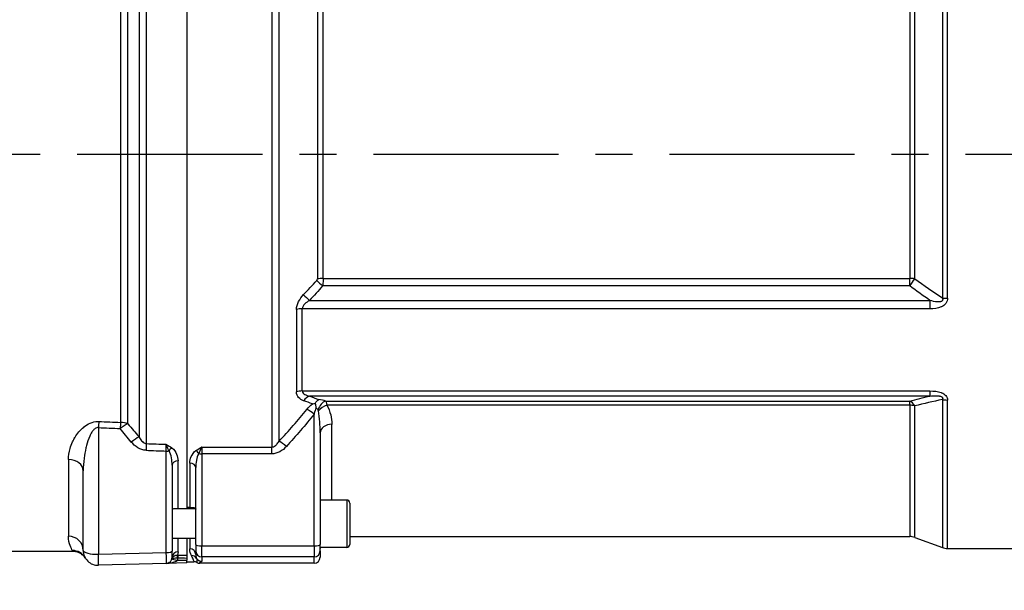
# Model space of a CAD drawing. Header units: millimetres. Extents: x 0 to 5940, y 0 to 4200.
# Tile 37 of 47: x 2401 to 2734, y 2699 to 2892. Entities that reach past the tile are written whole.
import ezdxf

# ---------------------------------------------------------------- set-up
doc = ezdxf.new("R2010")
doc.units = ezdxf.units.MM
doc.header["$LTSCALE"] = 50
doc.linetypes.add('MITTE', pattern=[2, 1.25, -0.25, 0.25, -0.25])
doc.layers.get('DEFPOINTS').update_dxf_attribs({"linetype": 'CONTINUOUS'})
for name, color, linetype in [('02-LINIE-035', 2, 'CONTINUOUS'), ('05-ACHSE', 1, 'MITTE'), ('06-MASSE1', 1, 'CONTINUOUS')]:
    doc.layers.add(name, color=color, linetype=linetype)
doc.styles.add('ACA_NORM', font='ROMANS.SHX')
doc.dimstyles.new('1-10', dxfattribs={"dimscale": 10, "dimtxt": 2.5, "dimasz": 3.5, "dimexe": 1, "dimexo": 0, "dimgap": 1, "dimtad": 1, "dimdec": 0, "dimzin": 0, "dimtxsty": 'ACA_NORM', "dimcen": 0, "dimadec": 0, "dimazin": 0, "dimtfac": 2.4, "dimtdec": 0, "dimtmove": 0, "dimatfit": 3, "dimfxl": 1, "dimtolj": 1, "dimtzin": 0, "dimarcsym": 0})

# ---------------------------------------------------------------- blocks, each defined once
blk = doc.blocks.new('*D2')
at = {"layer": '06-MASSE1', "color": 0, "lineweight": -2}
for p, q in [((4332.2, 2742.08), (4332.2, 2364.59)), ((1668.78, 2662.77), (1668.78, 2364.59)), ((4297.2, 2374.59), (1703.78, 2374.59))]:
    blk.add_line(p, q, dxfattribs=at)
at = {"layer": '06-MASSE1', "color": 0}
for points in [[(1703.78, 2380.42), (1703.78, 2368.76), (1668.78, 2374.59)], [(4297.2, 2380.42), (4297.2, 2368.76), (4332.2, 2374.59)]]:
    blk.add_solid(points, dxfattribs=at)
at = {"layer": 'DEFPOINTS', "color": 0}
for p in [(4332.2, 2742.08), (1668.78, 2662.77), (1668.78, 2374.59)]:
    blk.add_point(p, dxfattribs=at)
at = {"layer": '06-MASSE1', "color": 0, "insert": (3000.49, 2397.09), "char_height": 25, "attachment_point": 5, "style": 'ACA_NORM'}
blk.add_mtext('\\A1;2660', dxfattribs=at)

msp = doc.modelspace()

# ---------------------------------------------------------------- linework, layer by layer
at = {"layer": '02-LINIE-035'}
for p, q in [((2712.95, 2977.8), (2712.95, 2798.12)), ((2714.66, 2798.01), (2714.66, 2978.1)), ((2701.91, 2973.2), (2701.91, 2804.68)), ((2703.62, 2804.58), (2703.62, 2973.49)), ((2457.78, 2966.26), (2457.78, 2726.9)), ((2457.78, 2965.78), (2457.78, 2727.38)), ((2444.12, 2748.94), (2444.12, 2944.23)), ((2486.46, 2945.36), (2486.46, 2747.8)), ((2488.93, 2749.76), (2488.93, 2943.4)), ((2441.62, 2941.96), (2441.62, 2751.21)), ((2435.38, 2937.06), (2435.38, 2756.11)), ((2437.88, 2755.66), (2437.88, 2937.51)), ((2501.86, 2929.92), (2501.86, 2804.51)), ((2503.83, 2804.68), (2503.83, 2929.59)), ((2503.83, 2804.68), (2701.91, 2804.68)), ((2701.91, 2802.18), (2701.91, 2804.68)), ((2701.91, 2802.18), (2503.61, 2802.18)), ((2499.19, 2797.26), (2708.74, 2797.26)), ((2708.74, 2797.26), (2708.74, 2794.44)), ((2494.8, 2794.23), (2494.8, 2766.39)), ((2708.74, 2794.44), (2496.77, 2794.44)), ((2496.77, 2766.7), (2496.77, 2794.44)), ((2496.77, 2766.7), (2708.74, 2766.7)), ((2708.74, 2766.7), (2708.74, 2765)), ((2708.74, 2765), (2499.19, 2765)), ((2712.95, 2763.84), (2712.95, 2713.89)), ((2714.66, 2713.58), (2714.66, 2763.65)), ((2504.66, 2763.3), (2701.91, 2763.3)), ((2701.91, 2761.88), (2505.01, 2761.88)), ((2701.91, 2761.88), (2701.91, 2763.3)), ((2701.91, 2761.88), (2701.91, 2717.58)), ((2703.62, 2717.28), (2703.62, 2761.68)), ((2500.78, 2714.42), (2500.78, 2758.93)), ((2427.91, 2754.34), (2427.91, 2711.58)), ((2506.78, 2729.9), (2506.78, 2755.45)), ((2502.78, 2752.63), (2502.78, 2714.93)), ((2462.78, 2747.8), (2486.46, 2747.8)), ((2462.78, 2747.8), (2462.78, 2745.5)), ((2486.46, 2745.5), (2486.46, 2747.8)), ((2417.78, 2743.57), (2417.78, 2717.69)), ((2450.83, 2712.18), (2450.83, 2746.43)), ((2462.78, 2745.5), (2462.78, 2714.42)), ((2486.46, 2745.5), (2462.78, 2745.5)), ((2452.78, 2741.62), (2452.78, 2712.7)), ((2454.78, 2726.9), (2454.78, 2743.13)), ((2458.78, 2742.34), (2458.78, 2727.38)), ((2460.78, 2714.93), (2460.78, 2740.83)), ((2422.78, 2712.88), (2422.78, 2739.73)), ((2460.77, 2726.9), (2453.31, 2726.9)), ((2458.78, 2727.38), (2457.78, 2727.38)), ((2511.78, 2729.9), (2502.78, 2729.9)), ((2511.78, 2729.9), (2511.78, 2713.9)), ((2512.78, 2728.9), (2512.78, 2714.9)), ((2460.78, 2716.9), (2452.78, 2716.9)), ((2454.78, 2712.43), (2454.78, 2716.9)), ((2457.78, 2716.9), (2457.78, 2711.33)), ((2457.78, 2716.9), (2457.78, 2711.33)), ((2458.78, 2716.9), (2458.78, 2713.43)), ((2512.78, 2717.58), (2701.91, 2717.58)), ((2703.62, 2717.28), (2712.95, 2713.89)), ((2460.78, 2714.93), (2460.78, 2712.71)), ((2462.78, 2710.71), (2462.78, 2714.42)), ((2462.78, 2714.42), (2500.78, 2714.42)), ((2500.78, 2714.42), (2500.78, 2710.71)), ((2502.78, 2712.71), (2502.78, 2714.93)), ((2511.78, 2713.9), (2502.78, 2713.9)), ((2714.66, 2713.58), (2748.78, 2713.58)), ((2419.29, 2712.58), (2366.28, 2712.58)), ((2419.29, 2712.58), (2419.12, 2712.86)), ((2427.91, 2711.58), (2450.83, 2712.18)), ((2452.78, 2710.48), (2452.78, 2712.7)), ((2457.78, 2710.34), (2457.78, 2709.66)), ((2460.78, 2711.5), (2460.78, 2712.71)), ((2500.78, 2710.71), (2462.78, 2710.71)), ((2462.78, 2710.71), (2462.78, 2709.22)), ((2500.78, 2708.58), (2500.78, 2710.71)), ((2502.78, 2712.71), (2502.78, 2710.58)), ((2450.83, 2708.48), (2427.91, 2707.88)), ((2457.78, 2708.66), (2450.83, 2708.48)), ((2454.62, 2709.58), (2457.78, 2709.66)), ((2457.78, 2708.66), (2457.78, 2709.66)), ((2457.78, 2709.08), (2460.17, 2709.08)), ((2500.78, 2708.58), (2462.1, 2708.58))]:
    msp.add_line(p, q, dxfattribs=at)
for centre, radius, start, end in [((2511.78, 2728.9), 1, 0, 90), ((2701.91, 2712.58), 5, 70, 90), ((2506.78, 2713.58), 4, 175.4199, 180), ((2511.78, 2714.9), 1, 270, 0), ((2714.66, 2718.58), 5, 250, 270), ((2427.78, 2712.88), 5, 180, 271.5), ((2450.78, 2710.48), 2, 271.5, 0), ((2450.73, 2710.48), 4, 346.9921, 358.2702), ((2460.17, 2707.08), 2, 61.0569, 90.0002)]:
    msp.add_arc(centre, radius, start, end, dxfattribs=at)
for centre, major_axis, ratio, start_param, end_param in [((2500.06, 2804.18), (1.78, 0.44), 0.493243, 5.660665, 6.163089), ((2503.61, 2802.88), (3.01, -2.63), 0.131656, 4.118934, 4.82686), ((2503.83, 2803.38), (4, 0), 0.324871, 1.570796, 2.086345), ((2701.91, 2803.05), (-5, 0), 0.324871, 4.363323, 4.712389), ((2701.91, 2803.05), (-2.98, -4.02), 0.104344, 1.430775, 2.03629), ((2499.19, 2797.96), (2.94, -2.71), 0.128487, 4.101219, 4.83045), ((2714.66, 2799.83), (-5, 0), 0.365246, 1.22173, 1.570796), ((2496.77, 2792.87), (4, 0), 0.392088, 1.570796, 2.086345), ((2496.77, 2764.3), (4, 0), 0.600636, 1.570796, 2.086345), ((2499.19, 2761.24), (1.41, 3.74), 0.695306, 0.495962, 1.225194), ((2500.78, 2761.38), (6, 0), 0.417529, 0.867648, 1.311563), ((2714.66, 2766.77), (-5, 0), 0.62357, 1.22173, 1.570796), ((2500.78, 2757.64), (-3.91, 3.12), 0.205021, 4.874494, 5.546274), ((2500.78, 2757.63), (0, 3.54), 0.564899, 5.580037, 5.972839), ((2504.66, 2759.54), (-1.33, -3.77), 0.675738, 3.624077, 4.742024), ((2505.01, 2759.25), (-3.45, -2.02), 0.600795, 4.374589, 5.255159), ((2701.91, 2758.6), (1.25, -4.84), 0.564656, 2.108788, 2.714303), ((2701.91, 2758.6), (5, 0), 0.656615, 1.22173, 1.570796), ((2428.04, 2753.04), (0.21, 5), 0.038365, 0.833408, 1.310471), ((7145.05, 2847.88), (-5308.2, -36), 0.025292, 0.476228, 0.479233), ((7145.18, 2846.58), (-5308.2, -34.7), 0.024383, 0.47624, 0.479245), ((2435.38, 2752.73), (0.21, 5), 0.038269, 0.830394, 1.310457), ((2435.38, 2752.73), (3.91, 3.12), 0.220646, 0.714145, 1.429216), ((2435.38, 2752.73), (5, 0), 0.675176, 1.047198, 1.570796), ((2506.78, 2752.63), (-4, 0), 0.706433, 4.712389, 6.283185), ((2439.12, 2748.19), (3.82, 3.23), 0.216786, 0.68941, 1.423128), ((2444.12, 2745.39), (0.18, 5), 0.036867, 0.78178, 1.310259), ((7145.18, 2846.58), (-5441.86, -35.61), 0.024405, 0.527732, 0.530157), ((2450.78, 2745.7), (-0.07, 4.31), 0.0137, 4.882967, 5.483053), ((2452.7, 2746.04), (1.19, 1.61), 0.52466, 0.951527, 1.673373), ((2491.39, 2746.69), (-3.69, 3.37), 0.193992, 4.887938, 5.605783), ((2417.78, 2739.73), (5, 0), 0.768739, 0, 1.570796), ((7145.05, 2847.88), (-5441.86, -36.91), 0.025292, 0.527721, 0.530212), ((2450.78, 2746.95), (2, 0), 0.258819, 4.738569, 5.214206), ((2460.82, 2745.12), (1.18, -1.61), 0.530864, 1.463735, 2.197776), ((2462.78, 2746.02), (2, 0), 0.258819, 4.201538, 4.712389), ((2454.78, 2741.62), (-2, 0), 0.752394, 4.712389, 6.283185), ((2458.78, 2740.83), (2, 0), 0.758102, 0, 1.570796), ((2417.78, 2712.88), (5, 0), 0.961909, 0, 1.570796), ((2462.78, 2714.93), (-2, 0), 0.258819, 0, 1.570796), ((2500.78, 2714.93), (2, 0), 0.258819, 4.712389, 6.283185), ((2419.12, 2707.87), (4.33, 2.51), 0.997274, 0, 1.047153), ((2427.78, 2712.88), (-5, 0), 0.258819, 0, 1.596976), ((2427.78, 2712.88), (0.13, -5), 0.020082, 0, 1.308471), ((2450.78, 2712.7), (2, 0), 0.258819, 4.738569, 6.283185), ((2450.78, 2713.48), (-0.05, 5), 0.008031, 3.141719, 4.45019), ((2454.78, 2710.48), (-2, 0), 0.975656, 4.712389, 6.283185), ((2454.62, 2710.36), (0.028, 1), 0.153025, 0.183781, 1.571252), ((2454.78, 2710.54), (1.99, -0.03), 0.093877, 4.558013, 4.686164), ((2454.78, 2711.52), (0.99, 0), 0.180612, 4.557232, 4.686045), ((2454.75, 2710.36), (0.005, 1), 0.026177, 0.181571, 1.570922), ((3409.48, 2846.58), (-5289.1, 0), 0.026186, 1.389288, 1.389875), ((3409.5, 2846.58), (-5289.1, 0), 0.025997, 1.389288, 1.38987), ((2457.78, 2710.34), (0, -1), 0.00001, 3.321706, 4.712486), ((2458.78, 2711.5), (2, 0), 0.968372, 0, 1.570796), ((2459.33, 2709.19), (1.79, 0.89), 0.981214, 0.068658, 1.115762), ((2462.78, 2712.71), (-2, 0), 0.999657, 0, 1.570796), ((2462.78, 2711.22), (2, 0), 0.999657, 3.671679, 4.712389), ((2500.78, 2712.71), (2, 0), 0.999657, 4.712389, 6.283185), ((2500.78, 2710.58), (0, -2), 0.999657, 0, 1.570796), ((2454.96, 2709.38), (2.2, -0.77), 0.828928, 3.178562, 3.22313), ((2454.85, 2708.35), (2.1, -1.7), 0.192979, 3.185805, 3.227461), ((2454.85, 2708.35), (2.1, -1.7), 0.192979, 3.227674, 3.232154), ((2454.85, 2708.35), (2.1, -1.7), 0.192979, 3.232154, 3.232163), ((2453.7, 2709.8), (-0.955, 0.295), 0.808217, 0.016769, 0.089933), ((2454.68, 2709.58), (-1.95, 0.45), 0.005894, 0.052915, 1.545288)]:
    msp.add_ellipse(centre, major_axis=major_axis, ratio=ratio, start_param=start_param, end_param=end_param, dxfattribs=at)
for points in [[(2497.22, 2799.21), (2498.72, 2800.79), (2500.19, 2802.4), (2501.64, 2804.02)], [(2703.62, 2804.58), (2706.69, 2802.37), (2709.8, 2800.22), (2712.95, 2798.12)], [(2503.61, 2802.18), (2502.16, 2800.52), (2500.69, 2798.88), (2499.19, 2797.26)], [(2708.74, 2797.26), (2706.44, 2798.87), (2704.16, 2800.51), (2701.91, 2802.18)], [(2500.17, 2762.36), (2499.2, 2762.72), (2498.21, 2763.08), (2497.22, 2763.43)], [(2499.19, 2765), (2500.24, 2764.61), (2501.29, 2764.21), (2502.32, 2763.81)], [(2701.91, 2763.3), (2704.16, 2763.88), (2706.44, 2764.44), (2708.74, 2765)], [(2712.95, 2763.84), (2709.8, 2763.14), (2706.69, 2762.42), (2703.62, 2761.68)], [(2488.93, 2749.76), (2492.17, 2753.24), (2495.31, 2756.81), (2498.31, 2760.49)], [(2498.31, 2760.49), (2498.87, 2761.16), (2499.47, 2761.81), (2500.17, 2762.36)], [(2500.78, 2758.93), (2497.78, 2755.18), (2494.64, 2751.53), (2491.39, 2747.98)], [(2438.99, 2749.48), (2437.72, 2750.98), (2436.47, 2752.5), (2435.25, 2754.03)], [(2437.88, 2755.66), (2439.1, 2754.16), (2440.35, 2752.67), (2441.62, 2751.21)], [(2443.99, 2746.68), (2441.98, 2746.76), (2440.25, 2747.99), (2438.99, 2749.48)], [(2491.39, 2747.98), (2490.12, 2746.59), (2488.39, 2745.5), (2486.46, 2745.5)], [(2423.45, 2710.37), (2423.51, 2710.28), (2423.53, 2710.23), (2423.53, 2710.23)], [(2454.78, 2712.43), (2454.78, 2712.03), (2454.72, 2711.67), (2454.62, 2711.34)], [(2459.33, 2711.16), (2459.02, 2711.78), (2458.78, 2712.54), (2458.78, 2713.43)]]:
    msp.add_open_spline(points, degree=3, dxfattribs=at)
for points, knots in [([(2503.83, 2804.68), (2503.83, 2804.17), (2503.8, 2803.64), (2503.74, 2803.11), (2503.71, 2802.8), (2503.66, 2802.49), (2503.61, 2802.18)], [0, 0, 0, 0, 0.630097, 0.630097, 0.630097, 1, 1, 1, 1]), ([(2494.8, 2794.23), (2494.8, 2795.12), (2495.09, 2796.05), (2495.53, 2796.9), (2495.98, 2797.74), (2496.57, 2798.51), (2497.22, 2799.21)], [0, 0, 0, 0, 0.5, 0.5, 0.5, 1, 1, 1, 1]), ([(2499.19, 2797.26), (2498.63, 2796.93), (2498.1, 2796.55), (2497.64, 2796.09), (2497.17, 2795.63), (2496.77, 2795.05), (2496.77, 2794.44)], [0, 0, 0, 0, 0.5, 0.5, 0.5, 1, 1, 1, 1]), ([(2712.95, 2798.12), (2713, 2797.97), (2713.04, 2797.81), (2713.04, 2797.66), (2713.04, 2797.61), (2713.04, 2797.56), (2713.03, 2797.51), (2713.02, 2797.43), (2713, 2797.35), (2712.96, 2797.27), (2712.93, 2797.22), (2712.9, 2797.17), (2712.86, 2797.13), (2712.84, 2797.11), (2712.82, 2797.08), (2712.79, 2797.06), (2712.73, 2797.01), (2712.67, 2796.97), (2712.6, 2796.94), (2712.51, 2796.9), (2712.41, 2796.86), (2712.32, 2796.84), (2712.15, 2796.8), (2711.98, 2796.78), (2711.81, 2796.77), (2711.61, 2796.76), (2711.42, 2796.76), (2711.23, 2796.78), (2710.39, 2796.83), (2709.56, 2797.04), (2708.74, 2797.26)], [0.0000002, 0.0000002, 0.0000002, 0.0000002, 0.0896746, 0.0896746, 0.0896746, 0.1175237, 0.1175237, 0.1175237, 0.1667019, 0.1667019, 0.1667019, 0.2012482, 0.2012482, 0.2012482, 0.2190935, 0.2190935, 0.2190935, 0.2637691, 0.2637691, 0.2637691, 0.3202233, 0.3202233, 0.3202233, 0.4169297, 0.4169297, 0.4169297, 0.526988, 0.526988, 0.526988, 1, 1, 1, 1]), ([(2714.66, 2798.01), (2714.66, 2797.38), (2714.5, 2796.76), (2714.13, 2796.25), (2714.12, 2796.24), (2714.11, 2796.23), (2714.11, 2796.22), (2713.74, 2795.72), (2713.19, 2795.35), (2712.61, 2795.09), (2712.6, 2795.08), (2712.58, 2795.08), (2712.57, 2795.07), (2711.39, 2794.56), (2710.05, 2794.44), (2708.74, 2794.44)], [0, 0, 0, 0, 0.25, 0.25, 0.25, 0.255212, 0.255212, 0.255212, 0.5, 0.5, 0.5, 0.505624, 0.505624, 0.505624, 1, 1, 1, 1]), ([(2496.77, 2766.7), (2496.77, 2766.17), (2497.17, 2765.79), (2497.63, 2765.53), (2498.09, 2765.28), (2498.63, 2765.12), (2499.19, 2765)], [0, 0, 0, 0, 0.5, 0.5, 0.5, 1, 1, 1, 1]), ([(2708.74, 2766.7), (2710.06, 2766.7), (2711.39, 2766.59), (2712.57, 2766.15), (2712.59, 2766.14), (2712.6, 2766.14), (2712.61, 2766.13), (2713.2, 2765.91), (2713.74, 2765.58), (2714.11, 2765.16), (2714.11, 2765.15), (2714.12, 2765.14), (2714.13, 2765.14), (2714.49, 2764.7), (2714.66, 2764.17), (2714.66, 2763.65)], [0, 0, 0, 0, 0.4944, 0.4944, 0.4944, 0.5, 0.5, 0.5, 0.744851, 0.744851, 0.744851, 0.75, 0.75, 0.75, 1, 1, 1, 1]), ([(2497.22, 2763.43), (2496.57, 2763.67), (2495.97, 2764.01), (2495.53, 2764.49), (2495.09, 2764.97), (2494.8, 2765.61), (2494.8, 2766.39)], [0, 0, 0, 0, 0.5, 0.5, 0.5, 1, 1, 1, 1]), ([(2501.12, 2762.5), (2501.28, 2762.81), (2501.47, 2763.08), (2501.87, 2763.52), (2502.09, 2763.69), (2502.31, 2763.8), (2502.32, 2763.8), (2502.32, 2763.81)], [0.0000014, 0.0000014, 0.0000014, 0.0000014, 0.1219598, 0.1219598, 0.2431861, 0.2431861, 0.2444592, 0.2444592, 0.2444592, 0.2444592]), ([(2708.74, 2765), (2709.38, 2765.07), (2710.03, 2765.11), (2710.68, 2765.1), (2711.06, 2765.1), (2711.43, 2765.08), (2711.81, 2765.02), (2711.9, 2765), (2711.98, 2764.99), (2712.07, 2764.97), (2712.21, 2764.94), (2712.35, 2764.9), (2712.48, 2764.84), (2712.55, 2764.81), (2712.62, 2764.78), (2712.69, 2764.74), (2712.75, 2764.7), (2712.81, 2764.66), (2712.86, 2764.61), (2712.87, 2764.6), (2712.88, 2764.59), (2712.89, 2764.58), (2712.95, 2764.51), (2712.99, 2764.44), (2713.01, 2764.36), (2713.03, 2764.31), (2713.04, 2764.24), (2713.04, 2764.19), (2713.04, 2764.11), (2713.02, 2764.03), (2713, 2763.96), (2712.98, 2763.92), (2712.97, 2763.88), (2712.95, 2763.84)], [0, 0, 0, 0, 0.3701426, 0.3701426, 0.3701426, 0.5829279, 0.5829279, 0.5829279, 0.6308234, 0.6308234, 0.6308234, 0.7113576, 0.7113576, 0.7113576, 0.7555012, 0.7555012, 0.7555012, 0.7985446, 0.7985446, 0.7985446, 0.80792, 0.80792, 0.80792, 0.8638676, 0.8638676, 0.8638676, 0.9084075, 0.9084075, 0.9084075, 0.9676844, 0.9676844, 0.9676844, 0.9999998, 0.9999998, 0.9999998, 0.9999998]), ([(2500.17, 2762.36), (2500.17, 2762.36), (2500.18, 2762.36), (2500.49, 2762.43), (2500.81, 2762.48), (2501.12, 2762.5)], [0.0000004, 0.0000004, 0.0000004, 0.0000004, 0.013428, 0.013428, 1, 1, 1, 1]), ([(2501.39, 2761), (2501.12, 2760.4), (2500.97, 2759.76), (2500.82, 2759.13), (2500.81, 2759.06), (2500.79, 2759), (2500.78, 2758.93)], [0.0008261, 0.0008261, 0.0008261, 0.0008261, 0.904672, 0.904672, 0.904672, 1, 1, 1, 1]), ([(2501.12, 2762.5), (2501.16, 2762.28), (2501.2, 2762.05), (2501.24, 2761.8), (2501.27, 2761.67), (2501.29, 2761.54), (2501.31, 2761.4), (2501.33, 2761.34), (2501.34, 2761.27), (2501.35, 2761.2), (2501.36, 2761.16), (2501.37, 2761.12), (2501.37, 2761.08), (2501.38, 2761.05), (2501.39, 2761.01), (2501.39, 2761)], [0.0000003, 0.0000003, 0.0000003, 0.0000003, 0.4896519, 0.4896519, 0.4896519, 0.7448259, 0.7448259, 0.7448259, 0.872413, 0.872413, 0.872413, 0.9481701, 0.9481701, 0.9481701, 1, 1, 1, 1]), ([(2502.19, 2759.99), (2502.18, 2760.07), (2502.16, 2760.15), (2502.13, 2760.22), (2502.11, 2760.26), (2502.09, 2760.29), (2502.07, 2760.33)], [0, 0, 0, 0, 0.655095, 0.655095, 0.655095, 1, 1, 1, 1]), ([(2504.66, 2763.3), (2504.72, 2763.19), (2504.77, 2763.05), (2504.82, 2762.89), (2504.9, 2762.62), (2504.97, 2762.28), (2505.01, 2761.88)], [0, 0, 0, 0, 0.375273, 0.375273, 0.375273, 1, 1, 1, 1]), ([(2505.01, 2761.88), (2505.64, 2760.84), (2506.06, 2759.75), (2506.35, 2758.68), (2506.63, 2757.6), (2506.78, 2756.53), (2506.78, 2755.45)], [0, 0, 0, 0, 0.5, 0.5, 0.5, 1, 1, 1, 1]), ([(2502.78, 2752.63), (2502.78, 2753.86), (2502.73, 2755.1), (2502.64, 2756.33), (2502.54, 2757.55), (2502.4, 2758.78), (2502.19, 2759.99)], [0, 0, 0, 0, 0.50488, 0.50488, 0.50488, 1, 1, 1, 1]), ([(2417.78, 2743.57), (2417.78, 2744.79), (2417.97, 2746.03), (2418.33, 2747.27), (2418.55, 2748.03), (2418.84, 2748.8), (2419.19, 2749.55), (2419.42, 2750.04), (2419.68, 2750.53), (2419.97, 2751.02), (2419.99, 2751.04), (2420, 2751.06), (2420.01, 2751.08), (2420.75, 2752.3), (2421.69, 2753.51), (2422.95, 2754.53), (2422.97, 2754.55), (2422.99, 2754.56), (2423.01, 2754.58), (2424.23, 2755.56), (2425.89, 2756.39), (2427.71, 2756.41), (2427.82, 2756.41), (2427.93, 2756.41), (2428.04, 2756.41)], [0, 0, 0, 0, 0.247098, 0.247098, 0.247098, 0.397904, 0.397904, 0.397904, 0.495871, 0.495871, 0.495871, 0.5, 0.5, 0.5, 0.745702, 0.745702, 0.745702, 0.75, 0.75, 0.75, 0.985724, 0.985724, 0.985724, 1, 1, 1, 1]), ([(2427.91, 2754.34), (2427.51, 2754.37), (2427.12, 2754.23), (2426.81, 2754.02), (2426.5, 2753.8), (2426.25, 2753.53), (2426.03, 2753.25), (2425.77, 2752.93), (2425.55, 2752.58), (2425.36, 2752.23), (2425.22, 2751.97), (2425.09, 2751.71), (2424.97, 2751.44), (2424.5, 2750.41), (2424.16, 2749.33), (2423.88, 2748.26), (2423.81, 2748.03), (2423.75, 2747.79), (2423.7, 2747.56), (2423.42, 2746.37), (2423.2, 2745.17), (2423.06, 2743.99), (2422.87, 2742.56), (2422.78, 2741.15), (2422.78, 2739.73)], [0, 0, 0, 0, 0.0625, 0.0625, 0.0625, 0.125, 0.125, 0.125, 0.19686, 0.19686, 0.19686, 0.25, 0.25, 0.25, 0.45489, 0.45489, 0.45489, 0.5, 0.5, 0.5, 0.726423, 0.726423, 0.726423, 1, 1, 1, 1]), ([(2441.62, 2751.21), (2441.86, 2750.75), (2442.14, 2750.3), (2442.49, 2749.9), (2442.66, 2749.7), (2442.85, 2749.52), (2443.06, 2749.36), (2443.22, 2749.24), (2443.4, 2749.14), (2443.58, 2749.06), (2443.75, 2749), (2443.93, 2748.95), (2444.12, 2748.94)], [0, 0, 0, 0, 0.461269, 0.461269, 0.461269, 0.686871, 0.686871, 0.686871, 0.851732, 0.851732, 0.851732, 1, 1, 1, 1]), ([(2450.78, 2748.71), (2450.78, 2748.7), (2450.79, 2748.7), (2450.79, 2748.7), (2451.45, 2748.31), (2452.11, 2747.92), (2452.7, 2747.48)], [0, 0, 0, 0, 0.004863, 0.004863, 0.004863, 1, 1, 1, 1]), ([(2451.74, 2746.5), (2451.58, 2746.89), (2451.43, 2747.26), (2451.28, 2747.62), (2451.19, 2747.81), (2451.11, 2748), (2451.03, 2748.18), (2450.95, 2748.36), (2450.87, 2748.53), (2450.78, 2748.7), (2450.78, 2748.7), (2450.78, 2748.7), (2450.78, 2748.71)], [0, 0, 0, 0, 0.481133, 0.481133, 0.481133, 0.737054, 0.737054, 0.737054, 0.994978, 0.994978, 0.994978, 1, 1, 1, 1]), ([(2452.7, 2747.48), (2453.51, 2746.9), (2453.98, 2746.15), (2454.3, 2745.41), (2454.62, 2744.66), (2454.78, 2743.89), (2454.78, 2743.13)], [0, 0, 0, 0, 0.5, 0.5, 0.5, 1, 1, 1, 1]), ([(2460.82, 2746.57), (2461.43, 2747.01), (2462.1, 2747.4), (2462.77, 2747.8), (2462.77, 2747.8), (2462.78, 2747.8), (2462.78, 2747.8)], [0, 0, 0, 0, 0.995215, 0.995215, 0.995215, 1, 1, 1, 1]), ([(2462.78, 2747.8), (2462.78, 2747.8), (2462.78, 2747.8), (2462.77, 2747.79), (2462.69, 2747.63), (2462.61, 2747.45), (2462.52, 2747.27), (2462.44, 2747.09), (2462.36, 2746.9), (2462.27, 2746.71), (2462.12, 2746.35), (2461.96, 2745.96), (2461.8, 2745.57)], [0, 0, 0, 0, 0.004938, 0.004938, 0.004938, 0.2633, 0.2633, 0.2633, 0.519574, 0.519574, 0.519574, 1, 1, 1, 1]), ([(2486.46, 2747.8), (2486.64, 2747.8), (2486.82, 2747.83), (2486.99, 2747.89), (2487.27, 2747.97), (2487.52, 2748.12), (2487.73, 2748.29), (2487.85, 2748.38), (2487.96, 2748.48), (2488.06, 2748.59), (2488.41, 2748.94), (2488.69, 2749.35), (2488.93, 2749.76)], [0, 0, 0, 0, 0.155563, 0.155563, 0.155563, 0.407438, 0.407438, 0.407438, 0.542309, 0.542309, 0.542309, 1, 1, 1, 1]), ([(2452.78, 2741.62), (2452.78, 2742.45), (2452.71, 2743.28), (2452.56, 2744.1), (2452.55, 2744.12), (2452.55, 2744.15), (2452.54, 2744.18), (2452.39, 2744.97), (2452.19, 2745.77), (2451.74, 2746.5)], [0, 0, 0, 0, 0.5, 0.5, 0.5, 0.516276, 0.516276, 0.516276, 1, 1, 1, 1]), ([(2458.78, 2742.34), (2458.78, 2743.08), (2458.93, 2743.83), (2459.25, 2744.55), (2459.56, 2745.28), (2460.03, 2746), (2460.82, 2746.57)], [0, 0, 0, 0, 0.499277, 0.499277, 0.499277, 1, 1, 1, 1]), ([(2461.8, 2745.57), (2461.36, 2744.87), (2461.16, 2744.08), (2461.01, 2743.31), (2461.01, 2743.29), (2461, 2743.26), (2461, 2743.24), (2460.85, 2742.44), (2460.78, 2741.63), (2460.78, 2740.83)], [0, 0, 0, 0, 0.483771, 0.483771, 0.483771, 0.5, 0.5, 0.5, 1, 1, 1, 1]), ([(2453.31, 2726.9), (2453.11, 2726.9), (2452.96, 2726.85), (2452.81, 2726.68), (2452.78, 2726.6), (2452.78, 2726.49)], [0.2916394, 0.2916394, 0.2916394, 0.2916394, 0.4374771, 0.4374771, 0.5300859, 0.5300859, 0.5300859, 0.5300859]), ([(2458.78, 2727.38), (2458.8, 2727.38), (2458.81, 2727.38), (2458.95, 2727.38), (2459.06, 2727.39), (2459.31, 2727.39), (2459.44, 2727.4), (2459.77, 2727.41), (2459.96, 2727.4), (2460.38, 2727.33), (2460.58, 2727.25), (2460.75, 2727.01), (2460.78, 2726.91), (2460.78, 2726.8)], [0.7699377, 0.7699377, 0.7699377, 0.7699377, 0.776967, 0.776967, 0.8231163, 0.8231163, 0.8872727, 0.8872727, 0.9965058, 0.9965058, 1.1407572, 1.1407572, 1.2148424, 1.2148424, 1.2148424, 1.2148424]), ([(2419.12, 2712.86), (2418.94, 2713.16), (2418.62, 2713.72), (2418.33, 2714.53), (2418.04, 2715.33), (2417.78, 2716.38), (2417.78, 2717.69)], [0, 0, 0, 0, 0.500176, 0.500176, 0.500176, 1, 1, 1, 1]), ([(2423.51, 2710.28), (2423.22, 2710.72), (2422.86, 2711.12), (2422.05, 2711.79), (2421.57, 2712.06), (2420.58, 2712.44), (2420.05, 2712.55), (2419.44, 2712.58), (2419.36, 2712.58), (2419.29, 2712.58)], [0.0050106, 0.0050106, 0.0050106, 0.0050106, 0.1626325, 0.1626325, 0.3222591, 0.3222591, 0.48169, 0.48169, 0.5042975, 0.5042975, 0.5042975, 0.5042975]), ([(2452.73, 2710.03), (2452.73, 2710.03), (2452.73, 2710.03), (2452.73, 2710.03), (2452.78, 2710.13), (2452.95, 2710.19), (2453.22, 2710.25), (2453.41, 2710.3), (2453.65, 2710.33), (2453.92, 2710.35), (2454.09, 2710.37), (2454.28, 2710.37), (2454.47, 2710.36)], [0, 0, 0, 0, 0.010631, 0.010631, 0.010631, 0.469929, 0.469929, 0.469929, 0.790488, 0.790488, 0.790488, 1, 1, 1, 1]), ([(2452.74, 2710.09), (2452.81, 2710.31), (2452.93, 2710.52), (2453.09, 2710.7), (2453.22, 2710.85), (2453.4, 2710.99), (2453.59, 2711.1), (2453.74, 2711.18), (2453.9, 2711.24), (2454.07, 2711.28), (2454.24, 2711.33), (2454.43, 2711.35), (2454.62, 2711.34)], [0, 0, 0, 0, 0.31749, 0.31749, 0.31749, 0.588541, 0.588541, 0.588541, 0.78817, 0.78817, 0.78817, 1, 1, 1, 1]), ([(2460.17, 2709.08), (2460.24, 2709.08), (2460.18, 2709.26), (2459.89, 2709.95), (2459.68, 2710.47), (2459.33, 2711.16)], [0, 0, 0, 0, 0.5, 0.5, 1, 1, 1, 1]), ([(2460.78, 2711.5), (2460.78, 2711.36), (2460.79, 2711.24), (2460.8, 2711.11), (2460.85, 2710.77), (2460.94, 2710.47), (2461.05, 2710.2)], [0, 0, 0, 0, 0.26442, 0.26442, 0.26442, 1, 1, 1, 1]), ([(2461.05, 2710.2), (2461.23, 2709.81), (2461.2, 2709.49), (2461.14, 2709.03), (2461.11, 2708.89), (2461.13, 2708.83)], [0, 0, 0, 0, 0.5, 0.5, 1, 1, 1, 1]), ([(2454.62, 2709.58), (2454.53, 2709.45), (2454.41, 2709.35), (2454.28, 2709.27), (2454.19, 2709.21), (2454.1, 2709.16), (2454.01, 2709.11), (2453.93, 2709.07), (2453.85, 2709.04), (2453.77, 2709.01), (2453.54, 2708.91), (2453.3, 2708.84), (2453.06, 2708.78), (2452.97, 2708.75), (2452.88, 2708.73), (2452.78, 2708.71), (2452.29, 2708.6), (2451.79, 2708.53), (2451.29, 2708.5), (2451.14, 2708.49), (2450.99, 2708.48), (2450.84, 2708.48), (2450.84, 2708.48), (2450.84, 2708.48), (2450.83, 2708.48)], [0, 0, 0, 0, 0.113513, 0.113513, 0.113513, 0.189586, 0.189586, 0.189586, 0.254662, 0.254662, 0.254662, 0.43713, 0.43713, 0.43713, 0.51001, 0.51001, 0.51001, 0.886361, 0.886361, 0.886361, 0.99687, 0.99687, 0.99687, 1, 1, 1, 1]), ([(2451.88, 2708.81), (2451.86, 2708.8), (2451.84, 2708.78), (2451.82, 2708.77), (2451.57, 2708.62), (2451.32, 2708.54), (2451.06, 2708.5), (2450.99, 2708.49), (2450.91, 2708.48), (2450.84, 2708.48), (2450.84, 2708.48), (2450.83, 2708.48), (2450.83, 2708.48)], [0.4825876, 0.4825876, 0.4825876, 0.4825876, 0.5151642, 0.5151642, 0.5151642, 0.8876758, 0.8876758, 0.8876758, 0.9972383, 0.9972383, 0.9972383, 1, 1, 1, 1]), ([(2461.13, 2708.83), (2461.28, 2708.75), (2461.44, 2708.69), (2461.77, 2708.6), (2461.93, 2708.58), (2462.1, 2708.58)], [0.0000018, 0.0000018, 0.0000018, 0.0000018, 0.0506397, 0.0506397, 0.101278, 0.101278, 0.101278, 0.101278]), ([(2462.78, 2709.22), (2462.78, 2709.2), (2462.77, 2709.18), (2462.76, 2709.17), (2462.73, 2709.13), (2462.68, 2709.09), (2462.62, 2709.06), (2462.59, 2709.04), (2462.56, 2709.02), (2462.53, 2709.01), (2462.46, 2708.97), (2462.38, 2708.93), (2462.31, 2708.9), (2462.22, 2708.85), (2462.14, 2708.81), (2462.09, 2708.76), (2462.05, 2708.72), (2462.03, 2708.68), (2462.06, 2708.63), (2462.07, 2708.62), (2462.08, 2708.6), (2462.1, 2708.58)], [0, 0, 0, 0, 0.078025, 0.078025, 0.078025, 0.251552, 0.251552, 0.251552, 0.333332, 0.333332, 0.333332, 0.503124, 0.503124, 0.503124, 0.715884, 0.715884, 0.715884, 0.919508, 0.919508, 0.919508, 1, 1, 1, 1])]:
    msp.add_open_spline(points, degree=3, knots=knots, dxfattribs=at)
at = {"layer": '05-ACHSE'}
msp.add_line((1820.78, 2846.58), (2945.76, 2846.58), dxfattribs=at)

# ---------------------------------------------------------------- dimensions: what is measured, and where the dimension line sits
at = {"layer": '06-MASSE1'}
dim = msp.add_linear_dim(base=(1668.78, 2374.59), p1=(4332.2, 2742.08), p2=(1668.78, 2662.77), dimstyle='1-10', override={"dimrnd": 10}, dxfattribs=at)
dim.commit()
dim.dimension.update_dxf_attribs({"geometry": '*D2', "text_midpoint": (3000.49, 2397.09)})

doc.saveas('drawing.dxf')
